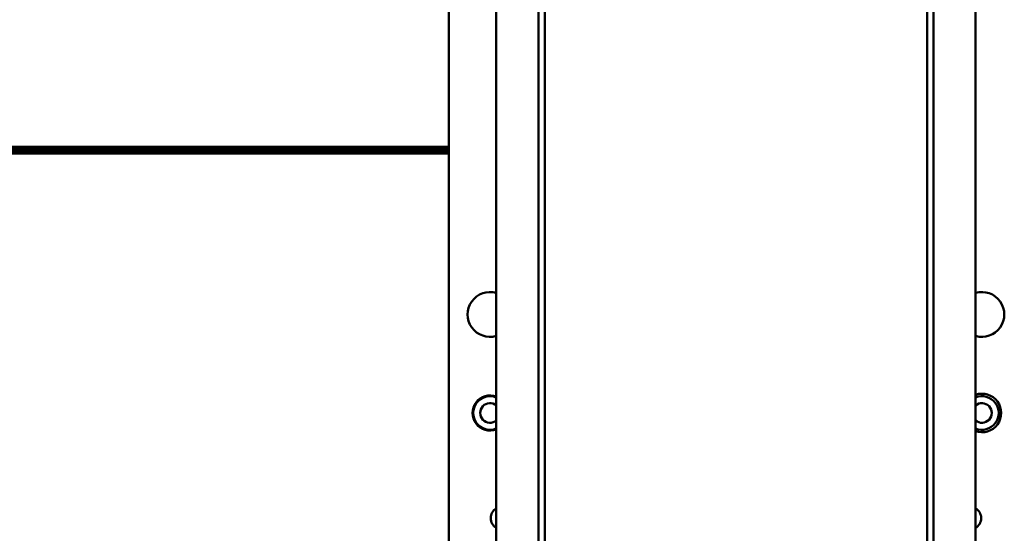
# Model space of a CAD drawing. Header units: millimetres. Extents: x 0 to 7913, y -180 to 2523.
# Tile 17 of 59: x 838 to 978, y 1835 to 1908. Entities that reach past the tile are written whole.
import ezdxf

# ---------------------------------------------------------------- set-up
doc = ezdxf.new("R2010")
doc.units = ezdxf.units.MM
doc.header["$LTSCALE"] = 3
doc.layers.add('Sichtbar (ISO)', color=7, linetype='Continuous', lineweight=50)

msp = doc.modelspace()

# ---------------------------------------------------------------- linework, layer by layer
at = {"layer": 'Sichtbar (ISO)'}
for p, q in [((898.906, 1153.216), (898.906, 2126.216)), ((905.706, 1158.716), (905.706, 2120.716)), ((974.106, 1158.716), (974.106, 2120.716)), ((911.706, 1354.716), (911.706, 1914.716)), ((912.614, 1354.716), (912.614, 1914.716)), ((967.197, 1354.716), (967.197, 1914.716)), ((968.106, 1354.716), (968.106, 1914.716)), ((700.346, 1890.202), (898.906, 1890.202)), ((700.347, 1889.876), (898.906, 1889.876)), ((700.347, 1889.801), (898.906, 1889.801)), ((898.906, 1889.632), (700.348, 1889.632)), ((898.906, 1889.556), (700.348, 1889.556)), ((898.906, 1889.231), (700.349, 1889.231))]:
    msp.add_line(p, q, dxfattribs=at)
for centre, radius, start, end in [((904.806, 1866.279), 3.2, 73.66518, 286.33482), ((975.006, 1866.279), 3.2, 253.66518, 106.33482), ((975.006, 1852.216), 2.75, 250.89668, 109.10332), ((904.806, 1852.216), 2.5, 68.8998, 291.1002), ((904.806, 1852.216), 2.4, 67.97569, 292.02431), ((904.806, 1852.216), 1.4, 49.9948, 310.0052), ((975.006, 1852.216), 2.4, 247.97569, 112.02431), ((975.006, 1852.216), 1.4, 229.9948, 130.0052), ((906.506, 1837.216), 1.6, 120, 240), ((973.306, 1837.216), 1.6, 300, 60)]:
    msp.add_arc(centre, radius, start, end, dxfattribs=at)

doc.saveas('drawing.dxf')
